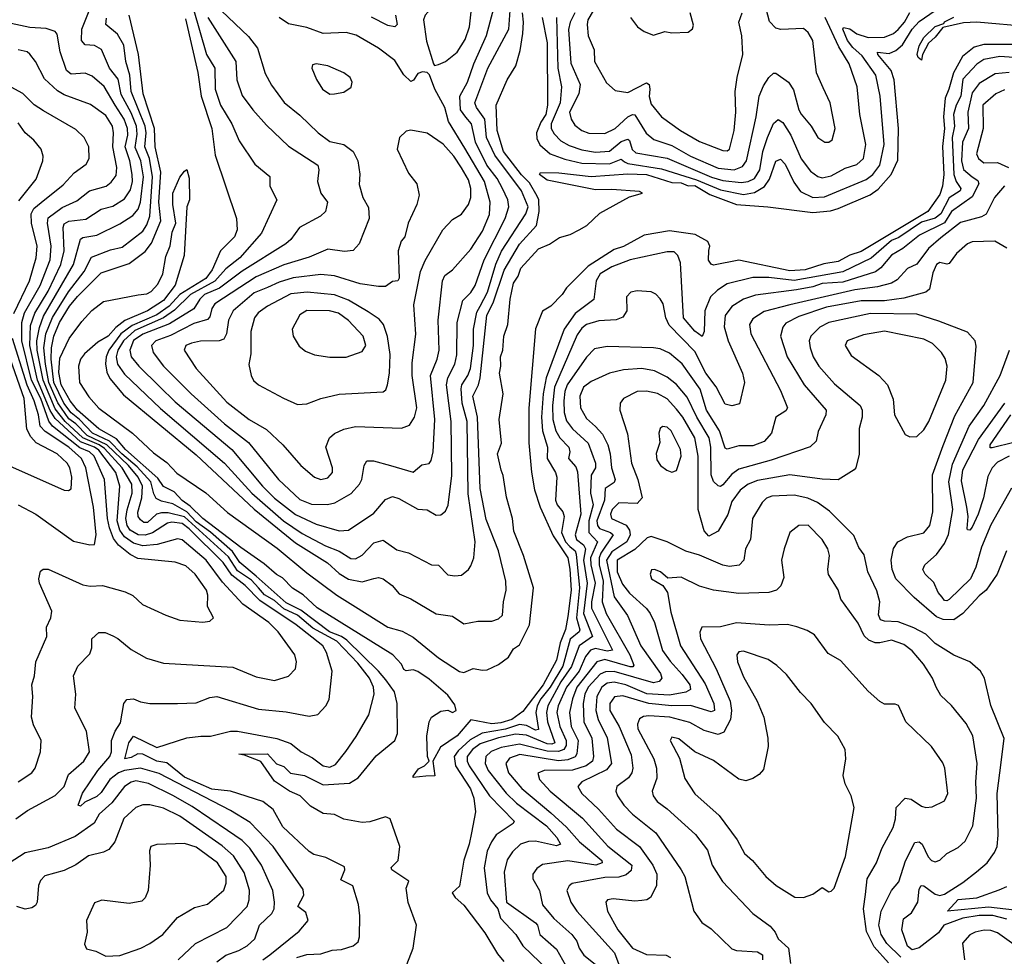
# Model space of a CAD drawing. Extents: x 1246230 to 1426786, y 660032 to 763141.
# Tile 88 of 256: x 1296032 to 1300294, y 694230 to 698286. Entities that reach past the tile are written whole.
import ezdxf

# ---------------------------------------------------------------- set-up
doc = ezdxf.new("R2010")
doc.units = 0

msp = doc.modelspace()

# ---------------------------------------------------------------- linework, layer by layer
at = {"layer": '0CON10XD'}
for points in [[(1297827.5, 698087.5), (1297845, 698091.2), (1297875, 698104.3), (1297925, 698144.4), (1297960.1, 698199.9), (1297979.5, 698255), (1297987.4, 698332.6), (1297977.8, 698385), (1297955, 698420.4), (1297915, 698443.5), (1297895, 698440.5), (1297877.5, 698425), (1297838, 698362), (1297786.9, 698305), (1297779.2, 698285), (1297792.6, 698192.6), (1297822.5, 698095), (1297827.5, 698087.5)], [(1297083.6, 694215), (1297113.9, 694236.1), (1297241.7, 694338.3), (1297280.8, 694385), (1297269.8, 694419.8), (1297236.5, 694445), (1297262.1, 694495), (1297258.9, 694518.9), (1297128.8, 694705), (1297029.6, 694809.6), (1296945, 694860.7), (1296635, 695022.1), (1296555, 695044.9), (1296485, 695034.7), (1296460, 695025), (1296422.2, 694995), (1296385, 694939.2), (1296365, 694921.4), (1296313.1, 694896.9), (1296295, 694880.6), (1296284.6, 694884.6), (1296303.8, 694936.2), (1296370.6, 695035), (1296422.6, 695095), (1296428.6, 695115), (1296429.2, 695165), (1296444.9, 695205.1), (1296468.5, 695241.5), (1296481.9, 695325), (1296495, 695341.9), (1296525, 695345.5), (1296555, 695332.5), (1296595.3, 695325.3), (1296715, 695324), (1296795, 695328.2), (1296855, 695350), (1296885, 695354.5), (1297065, 695300.2), (1297185, 695288.3), (1297285, 695270), (1297323, 695277), (1297357.5, 695315), (1297372, 695342), (1297384.6, 695465), (1297360.6, 695545), (1297343.5, 695575), (1297228, 695665), (1297070.6, 695770.6), (1297008.5, 695835), (1296950.4, 695880.4), (1296911.9, 695935), (1296765, 696081.2), (1296735, 696104.1), (1296690.8, 696109.2), (1296671.5, 696105), (1296606.9, 696063.1), (1296575, 696052.9), (1296544.8, 696055.2), (1296510.6, 696075), (1296497.1, 696095), (1296491.1, 696125), (1296496.5, 696163.5), (1296518.8, 696235), (1296516.7, 696275), (1296475.5, 696345), (1296398.5, 696428.5), (1296375.1, 696445), (1296305, 696475.3), (1296228.7, 696545), (1296185, 696600.7), (1296132.7, 696725), (1296107.1, 696855), (1296105.9, 696895), (1296117.1, 696952.9), (1296135, 697002.2), (1296264.8, 697225), (1296294.3, 697335.7), (1296305, 697342.7), (1296365, 697352), (1296465, 697401.7), (1296522, 697438), (1296545, 697464.6), (1296554.2, 697495.8), (1296567.7, 697605), (1296555.9, 697675), (1296531.6, 697731.6), (1296540.5, 697789.5), (1296537.6, 697825), (1296515, 697882.2), (1296471.7, 697961.7), (1296457.6, 698027.6), (1296420.5, 698075), (1296385.9, 698155.9), (1296355, 698173.7), (1296315, 698176.2), (1296299.7, 698195), (1296300.7, 698245), (1296340.5, 698345)], [(1296782.3, 698335), (1296839.8, 698135), (1296875.8, 698075), (1296878.3, 697985), (1296900.8, 697915), (1296950, 697835), (1296981.5, 697761.5), (1297049.3, 697659.3), (1297115, 697606.7), (1297114.5, 697565), (1297145.6, 697505), (1297078.9, 697361.1), (1296984.3, 697255), (1296923.6, 697206.4), (1296876.6, 697153.4), (1296770.9, 697095), (1296701.9, 697028.1), (1296654.8, 696995.2), (1296529.7, 696940.3), (1296480.6, 696895), (1296456.3, 696855), (1296448.8, 696825), (1296455, 696794.6), (1296485, 696751.2), (1296641.6, 696601.6), (1296918.3, 696365), (1297036.2, 696235), (1297174.4, 696115), (1297255, 696060.6), (1297355, 696007.1), (1297414.1, 695984.1), (1297465, 695951.8), (1297485, 695951.6), (1297515, 695966.8), (1297565, 696020.5), (1297605, 696032.2), (1297665, 695990.5), (1297715, 695976.5), (1297815, 695925.6), (1297845, 695923.6), (1297885, 695881.5), (1297915, 695877.1), (1297945, 695880.8), (1297975, 695904.2), (1297985, 695921.2), (1297997.3, 695955), (1298003.4, 696025), (1297972.8, 696232.8), (1297968.6, 696545), (1297947.6, 696625), (1297942.6, 696687.4), (1297945.2, 696705), (1297972.1, 696745), (1297983.1, 696775), (1297996.9, 696875), (1297996, 696945), (1298011.1, 697018.9), (1298025.1, 697044.9), (1298056.5, 697105), (1298092.4, 697227.6), (1298117.1, 697282.9), (1298222.9, 697445), (1298233.5, 697475), (1298204.3, 697545), (1298088.6, 697698.6), (1298052.6, 697775), (1298044.6, 697855), (1298009.3, 697905), (1298002.3, 697925), (1298058.8, 698075), (1298148.9, 698245), (1298155.1, 698324.9)], [(1296845.8, 698295), (1296967.2, 698105), (1296971.9, 698025), (1296995, 697956.9), (1297040.4, 697895), (1297099.5, 697829.5), (1297195, 697737.7), (1297323.1, 697655), (1297327.1, 697635), (1297321.1, 697585), (1297334.8, 697534.8), (1297364, 697495), (1297355.8, 697455), (1297334, 697435), (1297243.3, 697385), (1297205.6, 697334.4), (1297183.5, 697315), (1296995, 697197.2), (1296896.9, 697123.1), (1296832.1, 697095), (1296811, 697075), (1296786.3, 697033.7), (1296680.7, 696969.3), (1296565, 696924), (1296525, 696896.4), (1296508, 696855), (1296514.8, 696825), (1296547.1, 696785), (1296637.6, 696697.6), (1296705, 696630.5), (1296949.8, 696425), (1297083, 696265), (1297134.3, 696214.3), (1297225, 696142.3), (1297315, 696101.7), (1297415, 696072.9), (1297455, 696074.7), (1297565, 696148.5), (1297615, 696208.5), (1297645, 696220.4), (1297672.9, 696212.9), (1297755, 696165.4), (1297795, 696163.8), (1297835, 696139.5), (1297855, 696141.9), (1297875, 696157.5), (1297886.8, 696183.2), (1297902.5, 696312.5), (1297900.2, 696545), (1297879, 696705), (1297885.1, 696734.9), (1297915, 696793.3), (1297924.5, 696835), (1297925.2, 696975), (1297950.5, 697069.5), (1297985, 697104.6), (1298002.9, 697135), (1298042.6, 697245), (1298133.7, 697425), (1298148.7, 697475), (1298144.8, 697505), (1298121.8, 697555), (1298098.4, 697598.4), (1298054, 697655), (1298005.4, 697755), (1297987.3, 697835), (1297963.6, 697863.6), (1297940.6, 697895), (1297937, 697955), (1297970.4, 698015), (1297997.4, 698095), (1298053.2, 698216.8), (1298084.8, 698335)], [(1298434.3, 698315), (1298414.9, 698275.1), (1298407.4, 698242.6), (1298417.5, 698097.5), (1298458.7, 698005), (1298452.5, 697965), (1298411.2, 697885), (1298418.7, 697855), (1298435, 697829.1), (1298465, 697806), (1298495, 697794.2), (1298565, 697792.4), (1298608.9, 697815), (1298664.6, 697865.4), (1298685, 697875.2), (1298695, 697872.9), (1298744.3, 697794.3), (1298777.2, 697767.2), (1298855, 697740.2), (1298935, 697695.2), (1299055, 697642.9), (1299125, 697636.1), (1299160.8, 697649.2), (1299178.3, 697675), (1299219.8, 697865), (1299232.3, 697955), (1299250.9, 697999.1), (1299275, 698035.8), (1299295, 698053.3), (1299305, 698053.8), (1299360, 698015), (1299381.5, 697981.5), (1299404.7, 697895), (1299415, 697876.5), (1299458.5, 697825), (1299486.9, 697775), (1299517.5, 697755), (1299535, 697755.7), (1299549.2, 697765), (1299561.8, 697815), (1299540.7, 697925), (1299510.4, 697990.4), (1299481.5, 698055), (1299465.5, 698195), (1299445, 698230), (1299425, 698246.9), (1299326.9, 698243.1), (1299305, 698248.5), (1299277.1, 698277.1), (1299262.5, 698332.5)], [(1298532.6, 698355), (1298491.7, 698285), (1298488, 698265), (1298491.9, 698215), (1298518.5, 698155), (1298520.4, 698105), (1298571.7, 698011.7), (1298609.4, 697979.4), (1298665, 697970.4), (1298745, 698011.5), (1298756.8, 698005), (1298759.2, 697985), (1298756.9, 697953.1), (1298765, 697919.4), (1298809.5, 697865), (1298892.3, 697805), (1298975, 697758.6), (1299075, 697719.3), (1299095, 697717.3), (1299105, 697724.5), (1299124.8, 697805), (1299131.7, 697885), (1299128.8, 697975), (1299137.1, 698035), (1299162.5, 698135), (1299157.6, 698215), (1299145.5, 698274.5), (1299159.6, 698315)], [(1297231.5, 694225), (1297275, 694238.1), (1297335, 694240.2), (1297385, 694255.9), (1297425, 694258.8), (1297475, 694275.6), (1297497.7, 694292.3), (1297503.3, 694315), (1297504.2, 694405.8), (1297498.1, 694455), (1297474.6, 694534.6), (1297421.5, 694561.5), (1297439.5, 694605), (1297437.7, 694617.7), (1297357.7, 694657.7), (1297305, 694671.1), (1297285, 694683.8), (1297171.1, 694791.1), (1297128.4, 694865), (1297085, 694899.8), (1296944.8, 694944.8), (1296864.1, 694954.1), (1296745.8, 695005), (1296668.1, 695068.1), (1296625, 695074.7), (1296565, 695105.8), (1296542.7, 695107.3), (1296515, 695091.2), (1296487.5, 695085), (1296504.7, 695155), (1296525, 695183.7), (1296625, 695133.8), (1296755, 695175.8), (1296816.1, 695183.9), (1296857.3, 695182.7), (1296945, 695204.3), (1296974.5, 695205.5), (1297145, 695172.8), (1297205, 695152.1), (1297250.6, 695115), (1297299.2, 695089.2), (1297345, 695055.4), (1297375, 695048.9), (1297399, 695061), (1297443.1, 695116.9), (1297488.8, 695181.2), (1297543.8, 695276.2), (1297566.2, 695365), (1297563.6, 695395), (1297546.6, 695435), (1297495, 695498.8), (1297405.2, 695595), (1297301.2, 695651.2), (1297235, 695707.4), (1297174.7, 695734.7), (1297135, 695770.2), (1297091, 695795), (1297065, 695825.6), (1297035, 695858.1), (1296975, 695898.5), (1296935, 695959.1), (1296745, 696132.7), (1296675, 696150.7), (1296645, 696150.8), (1296623.5, 696145), (1296585, 696107.9), (1296569, 696109), (1296555, 696119.4), (1296545.2, 696135), (1296543.6, 696153.6), (1296560.1, 696215), (1296563.1, 696265), (1296545, 696304.6), (1296502.9, 696355), (1296408.6, 696445), (1296323.9, 696485), (1296275.4, 696535.4), (1296245, 696556.8), (1296196.7, 696626.7), (1296158.5, 696715), (1296143.6, 696793.6), (1296136.6, 696865), (1296145.6, 696925), (1296173.4, 696996.6), (1296243, 697107), (1296311, 697195), (1296342.1, 697257.9), (1296425, 697289.4), (1296475, 697300.2), (1296565, 697369.2), (1296582.8, 697397.2), (1296595.6, 697435), (1296606.1, 697605), (1296593, 697685), (1296573.2, 697735), (1296579, 697795), (1296575.6, 697824.4), (1296514.4, 697975), (1296508.5, 698045), (1296491.8, 698105), (1296482.2, 698175), (1296455, 698223.2), (1296404.8, 698264.8), (1296407.8, 698292.2)], [(1297708.2, 694195), (1297734.6, 694265), (1297749.5, 694365), (1297712.8, 694462.8), (1297704.4, 694525), (1297715.6, 694555), (1297642.7, 694605), (1297640, 694615), (1297670.4, 694645), (1297676.7, 694705), (1297635.5, 694825.5), (1297615, 694833.5), (1297547.6, 694812.4), (1297515, 694808.9), (1297435, 694823.3), (1297395, 694843.5), (1297345, 694848.5), (1297290, 694880), (1297245.6, 694925), (1297200, 694945), (1297135, 694988.6), (1297075, 695073.8), (1297005, 695101.4), (1296980, 695105), (1297105, 695106.8), (1297143.5, 695063.5), (1297175, 695051.7), (1297203.6, 695023.6), (1297265, 695013.6), (1297345, 694972), (1297459.6, 694980.4), (1297496.8, 695003.2), (1297575, 695097.5), (1297655.9, 695165), (1297666.8, 695195), (1297665.9, 695325), (1297654.5, 695375), (1297616.7, 695426.7), (1297585.1, 695465.1), (1297448.3, 695598.3), (1297425, 695615), (1297372.9, 695635), (1297248.6, 695728.6), (1297185, 695759.9), (1297055, 695875.3), (1296985.1, 695935), (1296953.1, 695983.1), (1296857.1, 696067.1), (1296795, 696111.8), (1296755, 696154.8), (1296695, 696189.7), (1296645, 696200.6), (1296622.8, 696212.8), (1296612, 696232), (1296599.2, 696285), (1296540.1, 696350.1), (1296473.5, 696405), (1296419.9, 696459.9), (1296346.7, 696495), (1296290.8, 696555), (1296255, 696583.2), (1296223.2, 696625), (1296180, 696715), (1296168.5, 696815), (1296169.8, 696865), (1296179.5, 696915), (1296204.2, 696975), (1296247.3, 697045), (1296282.5, 697087.5), (1296385, 697189.2), (1296505, 697230.4), (1296575, 697281.1), (1296601.9, 697318.1), (1296642.2, 697415), (1296634.4, 697495), (1296642.9, 697625), (1296618.6, 697735), (1296614.7, 697815), (1296566.1, 697963.9), (1296546.3, 698135), (1296505.3, 698305.3)], [(1298260.5, 696250.5), (1298285.3, 696175), (1298340.8, 696050.8), (1298404.1, 695955), (1298413.9, 695906.1), (1298418.8, 695815), (1298405, 695700.8), (1298394.3, 695645), (1298372, 695588), (1298355, 695512.8), (1298297.8, 695405), (1298209.5, 695290.5), (1298162, 695255), (1298115, 695240.6), (1298075, 695236.8), (1297985, 695254.4), (1297925.9, 695185), (1297853.1, 695135), (1297820, 695075), (1297829.1, 695010.9), (1297790, 695010), (1297735, 695004.2), (1297735, 695010), (1297757.9, 695042.1), (1297784.2, 695055), (1297804, 695075), (1297797.5, 695095), (1297793.6, 695183.6), (1297804.2, 695245), (1297814, 695265), (1297855, 695291.2), (1297885, 695295.8), (1297905, 695285.7), (1297921.1, 695295), (1297915, 695319.6), (1297885, 695360.5), (1297805, 695429.4), (1297755, 695463.5), (1297735, 695470.4), (1297705, 695466), (1297695, 695471.2), (1297684.4, 695495), (1297646.4, 695535), (1297319.2, 695739.2), (1297259.2, 695795), (1297213.4, 695823.4), (1297169, 695869), (1297142.8, 695882.8), (1297089.7, 695929.7), (1296989.7, 695999.7), (1296824.8, 696125), (1296769.7, 696179.7), (1296735, 696203.6), (1296701, 696241), (1296653.6, 696263.6), (1296630, 696300), (1296489.7, 696425), (1296450.3, 696470.3), (1296375, 696514), (1296281.9, 696595), (1296249.9, 696635), (1296211.2, 696705), (1296201.7, 696758.3), (1296205, 696820), (1296246.6, 696905), (1296301.1, 696978.9), (1296344.1, 697025.9), (1296394.8, 697065.2), (1296545, 697093.5), (1296581.9, 697098.1), (1296601.4, 697108.6), (1296629.3, 697140.7), (1296650.7, 697185), (1296665, 697260), (1296683, 697307), (1296691.9, 697365), (1296707.7, 697405), (1296694, 697485), (1296694.1, 697535), (1296725, 697603.3), (1296745, 697630), (1296755, 697637.5), (1296765, 697600), (1296766.2, 697505), (1296755.9, 697475), (1296743.8, 697265), (1296705, 697136.4), (1296655, 697069.8), (1296584.6, 697025), (1296487.4, 696982.6), (1296447.6, 696952.4), (1296415, 696914.8), (1296370.6, 696889.4), (1296311.8, 696838.2), (1296294.8, 696815.2), (1296285.8, 696785), (1296290.8, 696715), (1296331.8, 696651.8), (1296374.1, 696604.1), (1296520, 696495), (1296610.4, 696410.4), (1296668.3, 696368.3), (1296712.1, 696322.1), (1296837.1, 696237.1), (1296931.8, 696151.8), (1297147, 695997), (1297275, 695890), (1297405, 695793.8), (1297485, 695742.7), (1297625.9, 695655), (1297688, 695638), (1297735, 695612.2), (1297845, 695522.7), (1297935, 695462.9), (1297955, 695459.2), (1297995, 695476.8), (1298035, 695468.6), (1298055, 695470.9), (1298105, 695493.3), (1298147.5, 695525), (1298168.9, 695561.1), (1298195, 695578), (1298238.3, 695665), (1298255.5, 695825), (1298213.1, 695965), (1298170.4, 696070.4), (1298165.7, 696125), (1298138.5, 696218.5), (1298125, 696312), (1298115.3, 696335), (1298100.4, 696405), (1298117.8, 696452.2), (1298106.9, 696555), (1298125.2, 696664.8), (1298108.8, 696755), (1298115.2, 696785), (1298113.8, 696825), (1298123.3, 696855), (1298128.1, 696915), (1298144.8, 696965), (1298154.6, 697075.4), (1298168.8, 697145), (1298190.3, 697175), (1298200.5, 697209.5), (1298276.9, 697293.1), (1298325, 697314), (1298368.1, 697341.9), (1298414.5, 697355), (1298453.8, 697375), (1298486.6, 697395), (1298542.8, 697447.2), (1298671.4, 697518.6), (1298727.5, 697535), (1298715, 697541.2), (1298595, 697550.9), (1298525, 697549.5), (1298315, 697590.2), (1298282.5, 697615), (1298285.7, 697624.3), (1298365, 697622.4), (1298505, 697606.2), (1298665, 697618.1), (1298745, 697614.9), (1298855, 697581), (1298895, 697579), (1298925, 697566.1), (1298955, 697568), (1299019.1, 697529.1), (1299135, 697484.6), (1299270, 697475), (1299465, 697450.6), (1299541.6, 697458.4), (1299575, 697468.1), (1299712.8, 697527.2), (1299748.6, 697551.4), (1299803.6, 697615), (1299833.2, 697676.8), (1299835.7, 697815), (1299817.4, 698025), (1299804.2, 698065), (1299746.9, 698135), (1299744.8, 698145.2), (1299795, 698139.8), (1299825, 698151.8), (1299853.8, 698176.2), (1299895.7, 698245), (1299925, 698277.5), (1299995.2, 698325)], [(1296749.4, 698289.4), (1296802.7, 698057.3), (1296817.4, 697955), (1296863.1, 697815), (1296878.5, 697698.5), (1296970.9, 697425), (1296973.8, 697375), (1296962.1, 697345), (1296900.6, 697285), (1296865, 697202.1), (1296837.5, 697165), (1296724.3, 697095.7), (1296679.4, 697045), (1296625, 697008.1), (1296518, 696962), (1296469.4, 696925), (1296417.3, 696855), (1296406.2, 696825), (1296403.6, 696795), (1296409.4, 696759.4), (1296422.2, 696732.2), (1296481.4, 696661.4), (1296795, 696401.5), (1297046.3, 696166.3), (1297225, 696020.8), (1297363.9, 695933.9), (1297415, 695887.6), (1297455, 695862.5), (1297515, 695851.4), (1297565.5, 695865.5), (1297585, 695870), (1297605, 695863.8), (1297643.5, 695835), (1297675, 695800), (1297725, 695778.2), (1297835, 695713.3), (1297905, 695703.3), (1297955, 695670.3), (1298015, 695681.2), (1298075, 695680.8), (1298105, 695691.5), (1298122.5, 695707.5), (1298126.1, 695765), (1298138.2, 695815), (1298136.7, 695855), (1298104.8, 695985), (1298051.5, 696121.5), (1298024.6, 696255), (1298013.7, 696565), (1297993.5, 696655), (1298017.8, 696705), (1298025, 696734.3), (1298054.2, 697005.8), (1298081, 697059), (1298128.7, 697201.3), (1298195, 697313.9), (1298269, 697395), (1298281, 697455), (1298278.9, 697505), (1298271.6, 697521.6), (1298238.7, 697578.7), (1298203.4, 697613.4), (1298126, 697715), (1298098.9, 697805), (1298094.7, 697915.3), (1298142.3, 698025), (1298179.2, 698085), (1298198.2, 698151.8), (1298209.8, 698225)], [(1296905, 698324.2), (1297022.7, 698212.7), (1297061.6, 698161.6), (1297095, 698052), (1297122.1, 698002.1), (1297177.1, 697927.1), (1297245, 697872.5), (1297324.4, 697795), (1297375, 697758.5), (1297435, 697744.5), (1297474.7, 697714.7), (1297495.4, 697675), (1297503.8, 697616.2), (1297501.7, 697571.7), (1297517.5, 697515), (1297541.6, 697471.6), (1297544, 697425), (1297500.9, 697315), (1297475, 697286.5), (1297438, 697282), (1297365, 697291.3), (1297285, 697257.1), (1297174.7, 697224.7), (1297055, 697171.8), (1296876.3, 697055), (1296863.7, 697035), (1296855, 696999.1), (1296845, 696987.3), (1296785, 696970.3), (1296685, 696918.7), (1296620.9, 696895), (1296602.2, 696875), (1296609.1, 696845), (1296655, 696785.3), (1296774.1, 696665), (1296918.6, 696535), (1297022.1, 696455), (1297152.4, 696295), (1297245, 696208.6), (1297295, 696187.6), (1297363.8, 696186.2), (1297396.4, 696193.6), (1297466.2, 696233.8), (1297502.3, 696275), (1297512.8, 696295), (1297522.7, 696355), (1297535, 696375.5), (1297563.9, 696376.1), (1297636.7, 696355), (1297735, 696326.5), (1297772.5, 696357.5), (1297805, 696363.3), (1297813.1, 696376.9), (1297821, 696415), (1297829.5, 696555), (1297809.8, 696745), (1297838.9, 696815), (1297847.4, 696855), (1297843.9, 696985), (1297861.7, 697155), (1297872.8, 697177.2), (1297905, 697202.3), (1297985, 697291.2), (1298035, 697370), (1298065, 697442.5), (1298068.4, 697495), (1298043.5, 697585), (1297958.5, 697728.5), (1297887.4, 697845), (1297871.7, 697905), (1297829.5, 697985), (1297806.1, 698046.1), (1297795, 698057.5), (1297775, 698060), (1297755, 698052.5), (1297736.4, 698023.6), (1297725, 698018.5), (1297695, 698047.3), (1297655, 698108.8), (1297585, 698161.8), (1297488.6, 698218.6), (1297445, 698230), (1297345, 698225.9), (1297275, 698251.4), (1297195, 698267.1), (1297155.5, 698295.5)], [(1297658.7, 698305), (1297665.7, 698264.3), (1297655.3, 698254.7), (1297625, 698260.5), (1297555, 698297)], [(1298209.8, 698225), (1298213.3, 698275), (1298207.8, 698315)], [(1298292.9, 698295), (1298314.6, 698185), (1298317.2, 697915), (1298309.7, 697875), (1298288.2, 697841.8), (1298269.4, 697795), (1298270.9, 697770.9), (1298283.2, 697743.2), (1298327.9, 697705), (1298391.7, 697681.7), (1298464.7, 697664.7), (1298585, 697661.1), (1298635, 697682.3), (1298650.3, 697670.3), (1298665, 697663), (1298809.4, 697639.4), (1298962.2, 697592.2), (1299065, 697549.5), (1299165, 697529.3), (1299212.2, 697537.8), (1299256.4, 697563.6), (1299276.9, 697595), (1299305, 697673.6), (1299325, 697681.1), (1299345, 697660.4), (1299382.6, 697582.6), (1299412.2, 697542.2), (1299465, 697515.5), (1299515, 697517.8), (1299695.8, 697594.2), (1299725, 697615.2), (1299754.5, 697655), (1299774.1, 697745), (1299756.3, 697955), (1299737.4, 698045), (1299678.9, 698128.9), (1299638.4, 698165), (1299615.5, 698195), (1299594.7, 698245), (1299598, 698252), (1299625, 698246.2), (1299655, 698224.7), (1299705, 698208.4), (1299775, 698209.2), (1299815, 698225.6), (1299835, 698242.4), (1299862.1, 698275), (1299885, 698316)], [(1298355.2, 698295.2), (1298360.8, 698075), (1298377.3, 697995), (1298370.8, 697925), (1298331.8, 697835), (1298332.9, 697815), (1298345, 697792), (1298375, 697761.2), (1298410.1, 697740.1), (1298465, 697721.7), (1298525, 697712.1), (1298585, 697716.8), (1298635, 697758.4), (1298665, 697768.4), (1298672.2, 697762.2), (1298683.4, 697723.4), (1298699, 697709), (1298834.8, 697685.2), (1299026.7, 697603.3), (1299075, 697589.8), (1299155, 697580.9), (1299185, 697584.2), (1299212.3, 697597.7), (1299235.1, 697634.9), (1299249.4, 697715), (1299268.6, 697775), (1299295, 697835.4), (1299315, 697852.7), (1299335, 697840), (1299370.4, 697785), (1299415, 697682.5), (1299455, 697629.6), (1299486.8, 697606.8), (1299505, 697600.7), (1299545, 697610), (1299605, 697642.1), (1299655, 697658.8), (1299684, 697685), (1299694.8, 697745), (1299668.6, 697875), (1299657.6, 697995), (1299622.9, 698095), (1299578.4, 698168.4), (1299518.2, 698295)], [(1298675.8, 698295), (1298705.8, 698255), (1298734.5, 698234.5), (1298775, 698218.6), (1298825, 698234.2), (1298855, 698228.6), (1298925, 698231.2), (1298944.1, 698245.9), (1298948.6, 698261.4), (1298933.6, 698315)], [(1300405, 698254.6), (1300175, 698274.4), (1300118, 698272), (1300028, 698252), (1299995, 698210), (1299965.5, 698184.5), (1299940, 698135), (1299935, 698110), (1299921.7, 698121.7), (1299917.5, 698135), (1299925, 698172.5), (1299945, 698208.8), (1299995, 698255.6), (1300031.7, 698268.3), (1300035, 698275.7), (1300075, 698296.5)], [(1296185, 696558.5), (1296163.5, 696593.5), (1296108.3, 696725), (1296075.1, 696875), (1296079.2, 696960.8), (1296097.9, 697015), (1296155, 697109.8), (1296210.3, 697225), (1296224, 697285), (1296219.3, 697385), (1296225, 697401.3), (1296245, 697413.3), (1296318.6, 697421.4), (1296385, 697464.8), (1296435, 697477.6), (1296485, 697509.7), (1296510.8, 697549.2), (1296519.5, 697585), (1296518.6, 697615), (1296507.9, 697675), (1296489, 697735), (1296499.3, 697785), (1296498.8, 697815), (1296483.9, 697855), (1296445, 697916), (1296396.8, 697996.8), (1296345, 698040.9), (1296315, 698053.4), (1296255, 698050), (1296234.8, 698064.8), (1296206.7, 698146.7), (1296193.3, 698223.3), (1296184.7, 698234.7), (1296146.8, 698246.8), (1296075, 698251.2), (1295995, 698268.6)], [(1300335, 698178.4), (1300205, 698178.3), (1300163.9, 698166.1), (1300113.3, 698126.7), (1300074.6, 698055.4), (1300053.3, 697985), (1300038.7, 697945), (1300030.1, 697865), (1300035.6, 697815), (1300025.8, 697735.8), (1300032.3, 697615), (1300026.6, 697565), (1300015, 697528.9), (1299962.3, 697455), (1299675, 697281.5), (1299625, 697266.5), (1299575, 697238.4), (1299512.2, 697227.8), (1299432.6, 697202.6), (1299365, 697198.4), (1299145, 697243.8), (1299035, 697222.9), (1299025, 697226.9), (1299014.1, 697244.1), (1299015, 697286.7), (1299018.9, 697305), (1299010.6, 697325), (1298955.2, 697355.2), (1298845, 697371.2), (1298735, 697352.1), (1298645, 697303), (1298605, 697290.5), (1298492.4, 697217.6), (1298399.2, 697125), (1298380, 697095), (1298331.2, 697045), (1298295, 697023.3), (1298265, 696947.5), (1298236.3, 696603.7), (1298236, 696454), (1298247, 696327), (1298260.5, 696250.5)], [(1296025, 694985.4), (1296085, 695024.4), (1296098.1, 695045), (1296122.2, 695115), (1296125.4, 695165), (1296092.2, 695232.2), (1296083.1, 695265), (1296088.2, 695355), (1296084.6, 695405), (1296095.5, 695445), (1296101.1, 695505), (1296148.9, 695615), (1296148.1, 695655), (1296166.7, 695695), (1296170.5, 695725), (1296118, 695845), (1296114, 695865), (1296121.7, 695898.3), (1296133.9, 695906.1), (1296155, 695905.8), (1296305, 695838.9), (1296337.4, 695832.6), (1296390, 695835), (1296488.7, 695808.7), (1296521.9, 695791.9), (1296563.8, 695753.8), (1296665, 695707.1), (1296725.6, 695685.6), (1296825, 695676.7), (1296855, 695680.8), (1296871.2, 695695), (1296844.4, 695745), (1296846.2, 695793.8), (1296840, 695815), (1296790.8, 695885), (1296750.9, 695920.9), (1296705, 695936.1), (1296543.2, 695953.2), (1296509.4, 695969.4), (1296459.7, 696009.7), (1296438.4, 696038.4), (1296420, 696085), (1296411.5, 696125), (1296398.6, 696295), (1296354.6, 696395), (1296334.6, 696414.6), (1296291.7, 696431.7), (1296173.8, 696525), (1296157.7, 696547.7), (1296122.6, 696645), (1296082.7, 696725), (1296040.4, 696895), (1296041.4, 696975), (1296053.3, 697016.7), (1296120.1, 697135), (1296164, 697245), (1296168.3, 697305), (1296151.5, 697405), (1296155, 697426.9), (1296215, 697473), (1296278.8, 697501.2), (1296333.3, 697545), (1296406, 697564), (1296428.2, 697581.8), (1296449.5, 697610.5), (1296452, 697645), (1296434.8, 697735), (1296438.5, 697795), (1296433, 697825), (1296405, 697870.6), (1296337.7, 697917.7), (1296225, 697959.8), (1296195, 697978.1), (1296139, 698029), (1296099.6, 698105), (1296076.4, 698136.4), (1296064.3, 698145.7), (1296025, 698155.4)], [(1300395, 698117.8), (1300275, 698125.5), (1300205, 698112.6), (1300175, 698093.3), (1300115, 698027.7), (1300105.9, 697955), (1300085.1, 697914.9), (1300074.2, 697875), (1300078.5, 697825), (1300067.9, 697775), (1300075.1, 697615.1), (1300085, 697585.3), (1300106, 697555), (1300102.4, 697545), (1300055, 697514.8), (1300019.1, 697445), (1299994.1, 697425.9), (1299935, 697408.7), (1299838, 697342), (1299805, 697329.8), (1299717.4, 697252.6), (1299595, 697194), (1299385, 697156.6), (1299275, 697169.5), (1299205, 697169.1), (1299095, 697141.6), (1299051.8, 697115), (1299021.6, 697085), (1298997, 697025), (1298994.6, 696935.4), (1298985.6, 696914.4), (1298955, 696936.6), (1298904.8, 696995), (1298892.5, 697232.5), (1298881.1, 697265), (1298865, 697280), (1298835, 697280.9), (1298675, 697246.1), (1298595, 697215.9), (1298544.3, 697185), (1298527.3, 697155), (1298516.6, 697073.4), (1298437, 697013), (1298388.9, 696945), (1298311.3, 696735), (1298297.6, 696665), (1298291.2, 696565), (1298295.1, 696505.1), (1298316.5, 696435), (1298314.5, 696385), (1298351.6, 696325), (1298357.7, 696305), (1298350.5, 696205), (1298358.4, 696185), (1298383.3, 696155), (1298389, 696135), (1298377.7, 696065), (1298394.9, 696025), (1298413.9, 696003.9), (1298435.9, 695985.9), (1298440.7, 695970.7), (1298454.6, 695825), (1298442.8, 695695), (1298456, 695644), (1298454.2, 695635), (1298415, 695602.7), (1298383.1, 695486.9), (1298328.8, 695395), (1298287.5, 695345), (1298271.7, 695315), (1298265.9, 695285), (1298277.7, 695212.3), (1298265, 695209.8), (1298225, 695229.9), (1298195, 695233.3), (1298135, 695213.8), (1298034.3, 695195.7), (1297982.2, 695167.8), (1297930, 695120), (1297912.9, 695095), (1297917.8, 695055), (1297983.5, 694955), (1297997.6, 694915), (1298004.6, 694855), (1297987.9, 694765), (1297978.1, 694715), (1297953.9, 694646.1), (1297936.1, 694533.9), (1297904.4, 694505), (1297916.7, 694485), (1297955, 694451.3), (1298045, 694332.1), (1298100.2, 694240.2), (1298127.8, 694207.8)], [(1297375, 697962.9), (1297395, 697964.2), (1297435, 697971.5), (1297466.4, 697993.6), (1297471.4, 698015), (1297462.9, 698035), (1297435.3, 698055.3), (1297365, 698085.4), (1297315.7, 698094.3), (1297299.5, 698090.5), (1297297.1, 698075), (1297316, 698026), (1297343.1, 697985), (1297375, 697962.9)], [(1300315, 698056.2), (1300255, 698050.6), (1300185, 698009.8), (1300155, 697968.8), (1300135.7, 697885), (1300139.5, 697815), (1300113, 697755), (1300109.2, 697675), (1300117.5, 697637.5), (1300155.4, 697605), (1300178.8, 697588.8), (1300183.9, 697575), (1300155, 697517.8), (1300065.5, 697455), (1300034.6, 697405.4), (1299927.1, 697352.9), (1299855.1, 697294.9), (1299805, 697265.6), (1299759.4, 697210.6), (1299735.8, 697194.2), (1299595, 697148.7), (1299505, 697143.7), (1299465, 697129.3), (1299395, 697116.2), (1299216.8, 697093.2), (1299165, 697074.7), (1299115, 697043.6), (1299085.2, 697005), (1299081.9, 696955), (1299098.8, 696895), (1299160.3, 696755), (1299169.2, 696715), (1299148.1, 696621.9), (1299115, 696612.9), (1299085, 696620.9), (1299046.4, 696696.4), (1299002.1, 696755), (1298955, 696849.2), (1298843.3, 696963.3), (1298829, 696995), (1298817.1, 697055), (1298805, 697077.5), (1298785, 697097.3), (1298765, 697107.1), (1298705, 697110.9), (1298676.7, 697105), (1298658.9, 697085), (1298660, 697025), (1298642, 696998), (1298613.7, 696986.3), (1298538.1, 696981.9), (1298485.6, 696965), (1298465, 696949.7), (1298445, 696920.9), (1298346.7, 696695), (1298337.8, 696615), (1298339.5, 696555), (1298352.5, 696505), (1298370.6, 696475), (1298408.8, 696435), (1298413.2, 696415), (1298408.2, 696385), (1298439.4, 696349.4), (1298447.1, 696327.1), (1298460.3, 696145), (1298436.5, 696055), (1298442.2, 696035), (1298471.7, 696011.7), (1298480.5, 695995), (1298471.8, 695945), (1298487.9, 695845), (1298472.8, 695715), (1298511.5, 695615), (1298453, 695575), (1298420.5, 695485), (1298375, 695419.1), (1298317.8, 695315), (1298312.5, 695285), (1298316.8, 695245), (1298348.9, 695155), (1298335, 695149), (1298315, 695150.2), (1298225, 695187.1), (1298178.5, 695191.5), (1298105, 695175.6), (1298025, 695149.4), (1297992.3, 695125), (1297969.4, 695095), (1297968.7, 695075), (1297977.7, 695055), (1298065.3, 694925.3), (1298172.5, 694815), (1298168, 694805), (1298095, 694755.3), (1298073.6, 694726.4), (1298054.9, 694685.1), (1298042.6, 694612.6), (1298055.9, 694505), (1298069.4, 694475), (1298100.9, 694435), (1298112.5, 694395), (1298179.4, 694325), (1298209.2, 694275), (1298395, 694098.2)], [(1296006.8, 697013.2), (1296074.8, 697155), (1296103.7, 697255), (1296107, 697305), (1296083.2, 697405), (1296082, 697445), (1296092.4, 697467.6), (1296124.2, 697494.2), (1296219.3, 697570.7), (1296268.1, 697621.9), (1296320.1, 697659.9), (1296332.9, 697685), (1296330.8, 697735), (1296310.4, 697775), (1296275, 697809.6), (1296135, 697890.5), (1296095, 697917.5), (1296045, 697966.1), (1295995, 697993.4)], [(1300295, 697981.1), (1300257.9, 697965), (1300200.8, 697915), (1300203.2, 697815), (1300173.3, 697705), (1300182.5, 697685), (1300205, 697665.4), (1300265, 697667.6), (1300312.5, 697645)], [(1296028.3, 697501.7), (1296103.1, 697595), (1296131.5, 697675), (1296133.1, 697695), (1296124.3, 697725), (1296093.2, 697763.2), (1296055.3, 697795.3), (1296025, 697839.5)], [(1297335, 696294.5), (1297365, 696302.5), (1297385.5, 696325), (1297386.2, 696345), (1297357.5, 696435), (1297373.5, 696475), (1297395, 696493.3), (1297435, 696512.7), (1297485, 696523.8), (1297685, 696516.2), (1297719.6, 696530.4), (1297740.6, 696565), (1297751, 696605), (1297730.6, 696745), (1297730.7, 696799.3), (1297746.4, 696923.6), (1297738.6, 697051.4), (1297766.2, 697195), (1297787.1, 697242.9), (1297863.8, 697376.2), (1297905, 697420), (1297945, 697443.3), (1297974.6, 697485), (1297984.7, 697515), (1297984.8, 697554.8), (1297975, 697592.7), (1297945, 697644.7), (1297910.5, 697695), (1297865, 697746), (1297795, 697793.6), (1297725, 697807.1), (1297705, 697802.5), (1297676, 697775), (1297666.5, 697725), (1297715, 697621.4), (1297751.1, 697575), (1297760.6, 697525), (1297750.6, 697485), (1297713.3, 697405), (1297698.6, 697345), (1297683.8, 697326.2), (1297669.7, 697285), (1297674.2, 697165.8), (1297668.8, 697155), (1297645, 697152.5), (1297615, 697130.6), (1297585, 697129.6), (1297505, 697141.7), (1297395, 697177), (1297335, 697182.6), (1297215, 697167.5), (1297155, 697149.3), (1297105, 697126.2), (1297046.5, 697103.5), (1296955.8, 697025), (1296936, 696984), (1296927.4, 696925), (1296915, 696902.9), (1296895, 696894.6), (1296815, 696894.2), (1296776, 696885), (1296751.1, 696875), (1296743.6, 696855), (1296795, 696774.6), (1296928.7, 696628.7), (1297025, 696554.2), (1297100.6, 696510.6), (1297170.4, 696445), (1297248.6, 696355), (1297307.5, 696305), (1297335, 696294.5)], [(1300295, 697565.5), (1300252.1, 697515), (1300216, 697444), (1300195, 697432.1), (1300105, 697407.1), (1300019.1, 697340.9), (1299965.8, 697295), (1299915, 697227.5), (1299875, 697207.7), (1299830.3, 697159.7), (1299805, 697144), (1299745, 697128.2), (1299646.4, 697116.4), (1299365, 697051.5), (1299255, 697022.4), (1299205, 696990.4), (1299190.9, 696965), (1299196.8, 696925), (1299325, 696680.6), (1299355.4, 696605), (1299348.2, 696591.8), (1299305, 696564.2), (1299286, 696495), (1299255, 696459.6), (1299205, 696439.7), (1299145, 696440.4), (1299124, 696435), (1299095, 696425.5), (1299085, 696430.6), (1299061, 696505), (1299004.6, 696595), (1298978, 696685), (1298899.4, 696795), (1298845, 696841.2), (1298805, 696860), (1298775, 696865.3), (1298575, 696870.3), (1298520.2, 696859.8), (1298485, 696824.6), (1298402.1, 696705), (1298391.5, 696675), (1298387.6, 696635), (1298389.3, 696585), (1298399.3, 696549.3), (1298424.1, 696514.1), (1298492.1, 696452.1), (1298524.5, 696365), (1298524.8, 696345.2), (1298506.3, 696313.7), (1298502.6, 696235), (1298514.3, 696184.3), (1298495.7, 696115), (1298495.8, 696065.8), (1298533.4, 696025), (1298503.4, 695955), (1298504.6, 695925), (1298522.8, 695845), (1298506.9, 695765), (1298506.8, 695736.8), (1298598.6, 695555), (1298575, 695551.1), (1298525, 695563.1), (1298502.9, 695555), (1298481.2, 695528.8), (1298453.1, 695465), (1298398.9, 695395), (1298363.3, 695315), (1298357.6, 695285), (1298369.4, 695225), (1298397, 695165), (1298397.1, 695142.9), (1298387.8, 695125), (1298363.7, 695116.3), (1298315, 695118.3), (1298195, 695148.5), (1298115.8, 695134.2), (1298072.5, 695117.5), (1298049.8, 695095), (1298047.4, 695065), (1298060.2, 695035), (1298137.1, 694937.1), (1298183, 694893), (1298312.7, 694795), (1298357.5, 694745), (1298372.5, 694715), (1298355, 694708.8), (1298265, 694728.1), (1298235, 694727.1), (1298200, 694715), (1298165, 694683.1), (1298141.6, 694648.4), (1298128.5, 694595), (1298139.3, 694465), (1298264.1, 694375), (1298273.2, 694365), (1298284, 694325), (1298355, 694260.5), (1298395, 694191.1)], [(1300305, 697296.9), (1300253.7, 697326.3), (1300155, 697323.8), (1300135, 697314.5), (1300086.8, 697273.2), (1300055, 697229.4), (1300045, 697226.5), (1300015, 697234.8), (1300000.2, 697225), (1299985, 697188.9), (1299970.8, 697119.2), (1299953.7, 697106.3), (1299859.7, 697080.3), (1299775, 697067.7), (1299675, 697068), (1299525, 697040.8), (1299405, 697000.2), (1299348.9, 696971.1), (1299335.3, 696954.7), (1299325.4, 696915), (1299353.6, 696825), (1299428.2, 696705), (1299523.5, 696595), (1299521.8, 696575), (1299487.6, 696502.4), (1299479.6, 696460.4), (1299454, 696436), (1299285, 696378.7), (1299145, 696339.1), (1299115, 696317.4), (1299075, 696270.9), (1299065, 696264.8), (1299055, 696267.5), (1299035, 696285.9), (1299024.6, 696315), (1299023.1, 696435), (1299016.5, 696475), (1298962.8, 696565), (1298921, 696651), (1298875, 696706.2), (1298835, 696737.1), (1298779.4, 696765), (1298725, 696775.7), (1298645, 696769.2), (1298584.8, 696755.2), (1298505, 696719.3), (1298473.1, 696695), (1298456.2, 696655), (1298459.3, 696605), (1298485, 696559.3), (1298524.6, 696524.6), (1298555, 696491.1), (1298577.6, 696445), (1298588.3, 696405), (1298594.1, 696345), (1298608.9, 696295), (1298605, 696281.5), (1298566.8, 696255), (1298563.2, 696205), (1298530.6, 696115), (1298533.2, 696095), (1298542.4, 696082.4), (1298589.6, 696065), (1298600.5, 696055), (1298547.4, 695975), (1298540.3, 695955), (1298540, 695925), (1298557.2, 695855), (1298553.9, 695765), (1298571.1, 695715), (1298672.9, 695535), (1298689.6, 695490.4), (1298686.4, 695483.6), (1298675, 695482.9), (1298565, 695514.9), (1298529.5, 695505), (1298443.6, 695395), (1298424.5, 695344.5), (1298411.5, 695285), (1298419.7, 695225), (1298449.6, 695165), (1298443.7, 695106.3), (1298436.1, 695093.9), (1298405, 695080.4), (1298363.6, 695076.4), (1298196.7, 695103.3), (1298152.1, 695087.9), (1298136.8, 695065), (1298148.4, 695025), (1298205, 694956.1), (1298331.7, 694851.7), (1298399.3, 694789.3), (1298455.7, 694725), (1298552.2, 694645), (1298553.8, 694635), (1298525.3, 694624.7), (1298405, 694642.8), (1298295, 694627.5), (1298270.1, 694609.9), (1298253.7, 694586.3), (1298252.6, 694565), (1298281.4, 694515), (1298295, 694453.3), (1298344, 694394), (1298421.2, 694325), (1298443.8, 694295), (1298454.1, 694265), (1298473.9, 694235), (1298537.7, 694185)], [(1297235, 696620), (1297275, 696622.5), (1297334.7, 696645.3), (1297415, 696663.9), (1297605, 696673.6), (1297616.7, 696683.3), (1297624.4, 696705), (1297633.1, 696755), (1297634.8, 696835.2), (1297624.4, 696914.4), (1297606.2, 696966.2), (1297588.3, 696988.3), (1297540.8, 697020.8), (1297455, 697071.6), (1297395, 697094.8), (1297275.8, 697105.8), (1297205, 697098.4), (1297103.8, 697045), (1297064.3, 697015.7), (1297048.1, 696995), (1297032.2, 696935), (1297031.8, 696838.2), (1297023.2, 696793.2), (1297034.3, 696745), (1297043.8, 696723.8), (1297066, 696705), (1297173.3, 696646.7), (1297235, 696620)], [(1297445, 696823.8), (1297515, 696849.2), (1297530.5, 696875), (1297518.4, 696915), (1297455, 696983.1), (1297411.2, 697015), (1297373.3, 697025), (1297275, 697026.5), (1297245, 697007.8), (1297211.4, 696945), (1297215.7, 696915), (1297242, 696872), (1297269.7, 696849.7), (1297307.5, 696835), (1297373.8, 696823.8), (1297445, 696823.8)], [(1300303.5, 695985), (1300263.8, 695885), (1300214.8, 695815.2), (1300185, 695791.2), (1300115, 695714.2), (1300075, 695687), (1300028.7, 695688.7), (1300000.4, 695700.4), (1299904, 695784), (1299823.8, 695863.8), (1299809.1, 695905), (1299804.8, 695945.2), (1299813.8, 695996.2), (1299833.1, 696025), (1299874.3, 696045.7), (1299945.9, 696064.1), (1299971.3, 696095), (1299984.7, 696155), (1299983.3, 696315), (1300028.9, 696441.1), (1300080.4, 696569.6), (1300159.8, 696715), (1300172.4, 696872.4), (1300168.1, 696895), (1300135, 696932.2), (1300010, 696980), (1299915, 697010), (1299715, 697013.1), (1299535, 696973.8), (1299496, 696954), (1299457.1, 696915), (1299450, 696895), (1299453.6, 696865), (1299467.2, 696825), (1299491.4, 696785), (1299559, 696709), (1299670, 696615), (1299678.8, 696595), (1299678.6, 696565), (1299665.3, 696515), (1299665.4, 696404.6), (1299652, 696345), (1299643.5, 696336.5), (1299575, 696293.8), (1299505, 696295.9), (1299365, 696314.8), (1299225, 696289.8), (1299185.5, 696275), (1299151, 696249), (1299115, 696200), (1299097.1, 696142.9), (1299055, 696071.2), (1299015, 696048.8), (1298995, 696072), (1298969.2, 696165), (1298969.3, 696395), (1298954.2, 696475), (1298902.4, 696565), (1298875, 696599.7), (1298834, 696644), (1298793.1, 696666.9), (1298745, 696677.7), (1298705, 696675.3), (1298645.8, 696645), (1298630.9, 696625), (1298629.2, 696595), (1298662.7, 696492.7), (1298680.6, 696365), (1298708, 696295), (1298726.9, 696215), (1298705, 696190.5), (1298625, 696193.3), (1298596, 696165), (1298589, 696145), (1298593.7, 696125), (1298656.6, 696096.6), (1298671.4, 696075), (1298675.1, 696055), (1298659.8, 696025), (1298595, 695981.3), (1298572.6, 695945), (1298605, 695786), (1298663.1, 695705), (1298720.7, 695575), (1298805.2, 695455), (1298811.3, 695435), (1298800.6, 695419.4), (1298775, 695414.8), (1298605, 695462.7), (1298567.8, 695462.2), (1298545, 695451.6), (1298492.8, 695395), (1298478.2, 695365), (1298470.9, 695325), (1298473.9, 695245), (1298508.9, 695175), (1298516, 695095), (1298511.1, 695075), (1298483.3, 695055), (1298425, 695036.6), (1298302.5, 695035), (1298275, 695023.3), (1298281.8, 694995), (1298327.5, 694945), (1298467.9, 694827.9), (1298577.5, 694707.5), (1298682, 694625), (1298678.6, 694601.4), (1298656.6, 694583.4), (1298625, 694572.8), (1298565, 694571.7), (1298423.3, 694545), (1298410, 694535), (1298400, 694515), (1298418, 694465), (1298443.4, 694425), (1298606, 694245), (1298625.3, 694195)], [(1299885, 696478.8), (1299915, 696480.8), (1299945, 696509.4), (1299968, 696545), (1300041.1, 696725), (1300047.1, 696785), (1300038.3, 696818.3), (1300022.5, 696845), (1299983.2, 696883.2), (1299945, 696902.3), (1299775, 696937.3), (1299685, 696920.9), (1299614.4, 696895), (1299604.5, 696875), (1299630.9, 696830.9), (1299751.1, 696745), (1299787.9, 696705), (1299812.3, 696642.3), (1299818.9, 696575), (1299865, 696490), (1299885, 696478.8)], [(1296335, 696011.1), (1296355, 696013.8), (1296362.5, 696055), (1296351.2, 696175), (1296318.8, 696345), (1296299.2, 696385), (1296245.1, 696435), (1296142.2, 696502.2), (1296121, 696525), (1296113.5, 696575), (1296095.1, 696635), (1296063.5, 696703.5), (1296000.9, 696905)], [(1296243.5, 696246.5), (1296255, 696254.2), (1296258.1, 696305), (1296248.4, 696345), (1296236.8, 696365), (1296193.5, 696405), (1296103.1, 696453.1), (1296079.4, 696479.4), (1296062.2, 696512.2), (1296050.7, 696645), (1295971.8, 696871.8)], [(1300325, 696256.5), (1300235, 696097.8), (1300195, 696001.5), (1300171, 695915), (1300147.4, 695865), (1300055, 695774.6), (1300045, 695768.8), (1300035, 695771.2), (1300024.6, 695784.6), (1300007.3, 695805), (1299988.6, 695848.6), (1299951.1, 695885), (1299941.8, 695905), (1299950.4, 695925), (1300000.5, 695969.5), (1300035, 696017.7), (1300053, 696057), (1300070.6, 696165), (1300054.5, 696285), (1300069.2, 696360.8), (1300142, 696525), (1300205.2, 696615), (1300276.8, 696745), (1300316.2, 696855)], [(1300315, 696395.8), (1300265, 696369.1), (1300241.7, 696345), (1300222, 696308), (1300203.3, 696215), (1300181.1, 696145), (1300155, 696088.1), (1300145, 696075.6), (1300135, 696076), (1300132.9, 696082.9), (1300137.1, 696135), (1300132.5, 696175), (1300108.7, 696288.7), (1300115, 696336.6), (1300182.1, 696467.9), (1300296.2, 696625)], [(1296015, 694825.5), (1296065, 694862), (1296185, 694926.5), (1296224.8, 694965.2), (1296242.7, 695017.3), (1296310, 695075), (1296334.5, 695115.5), (1296320.7, 695205), (1296271.1, 695305), (1296274.5, 695365), (1296264.6, 695445), (1296283.2, 695486.8), (1296335, 695540), (1296344.4, 695565), (1296344.4, 695605), (1296375, 695632.5), (1296401.7, 695631.7), (1296435, 695618.1), (1296456.8, 695606.8), (1296515, 695558.1), (1296580.7, 695520.7), (1296655, 695498.8), (1296955, 695482.5), (1297055, 695440.5), (1297134.7, 695424.7), (1297195, 695442.9), (1297225.8, 695474.2), (1297230.7, 695505), (1297222.5, 695535), (1297150.4, 695635), (1297110.6, 695675), (1296997.9, 695755), (1296910.1, 695850.1), (1296838.7, 695945), (1296735, 696033.8), (1296715, 696037.1), (1296626.7, 696013.3), (1296565, 696006.9), (1296525, 696019.2), (1296485, 696045.7), (1296465.3, 696075), (1296453.2, 696115), (1296465.5, 696265), (1296447.7, 696325), (1296375, 696421.1), (1296355, 696435.2), (1296295, 696458.3), (1296185, 696558.5)], [(1300334.9, 696455.1), (1300242, 696432), (1300232.4, 696432.4), (1300232.4, 696445), (1300322.1, 696575)], [(1298855, 696326.9), (1298875, 696332.9), (1298894.7, 696395), (1298892.9, 696425), (1298851.8, 696505), (1298835, 696520.9), (1298815, 696524.3), (1298804.6, 696515.4), (1298799.1, 696495), (1298802.4, 696455), (1298787.4, 696407.4), (1298790.3, 696380.3), (1298805.6, 696355), (1298832.5, 696335), (1298855, 696326.9)], [(1295977.8, 696357.8), (1296144.2, 696284.2), (1296225, 696247.9), (1296243.5, 696246.5)], [(1300305, 694390.2), (1300245, 694407.2), (1300185, 694406.1), (1300114.6, 694395.4), (1300032, 694365), (1300008.8, 694331.2), (1299925, 694266.6), (1299895, 694258.1), (1299875, 694273.5), (1299851.1, 694345), (1299857.3, 694392.7), (1299891.8, 694418.2), (1299920, 694465), (1299925, 694521.2), (1299934.1, 694535.9), (1299945, 694534.6), (1299995, 694498.5), (1300015, 694494), (1300035, 694499.6), (1300115, 694550), (1300174, 694596), (1300219.6, 694635), (1300251.2, 694678.8), (1300263.3, 694705), (1300267.5, 694755), (1300262.9, 694935), (1300275.2, 695025), (1300292.7, 695172.7), (1300235, 695316.2), (1300207.8, 695435), (1300190.8, 695465), (1300144.5, 695504.5), (1300075, 695533.6), (1299995.4, 695585), (1299953.8, 695625), (1299902.9, 695652.9), (1299835, 695677.7), (1299775, 695681.1), (1299757.5, 695687.5), (1299749.3, 695709.3), (1299755.2, 695765.2), (1299742.9, 695812.9), (1299702.8, 695895), (1299687.9, 695967.9), (1299665, 696000), (1299642.5, 696052.5), (1299537.6, 696157.6), (1299485, 696194.7), (1299443.3, 696213.3), (1299385, 696226.5), (1299287.6, 696222.4), (1299265, 696213.3), (1299245.4, 696195), (1299204.6, 696125), (1299195.4, 696035), (1299173.8, 695995), (1299167.1, 695945), (1299146.5, 695923.5), (1299105, 695918.4), (1299075, 695923.6), (1298975, 695966.6), (1298915, 695983.6), (1298834.7, 696024.7), (1298765, 696047.2), (1298748.5, 696041.5), (1298695, 695991.8), (1298618.5, 695945), (1298618, 695895), (1298641.3, 695841.3), (1298671.8, 695801.8), (1298745, 695736.7), (1298761.6, 695715), (1298780.4, 695675), (1298815, 695553.8), (1298847.6, 695507.6), (1298899.9, 695449.9), (1298932.3, 695405), (1298935.4, 695385), (1298915.8, 695374.2), (1298845, 695361.1), (1298746.4, 695366.4), (1298655.2, 695404.8), (1298605, 695416.6), (1298575, 695412.1), (1298551.4, 695395), (1298530.7, 695355), (1298525.7, 695295), (1298535.5, 695255), (1298575.4, 695175.4), (1298593.9, 695065), (1298572.4, 695037.6), (1298465.5, 694985), (1298447.9, 694965), (1298465.4, 694935), (1298537.3, 694867.3), (1298615, 694780.6), (1298715, 694705.3), (1298772.8, 694625), (1298789.4, 694585), (1298788.7, 694535), (1298762.9, 694485), (1298746.1, 694473.9), (1298725, 694471.4), (1298695, 694469.1), (1298601.2, 694478.8), (1298576.2, 694475), (1298568.5, 694465), (1298576.9, 694425), (1298621.4, 694345), (1298684.7, 694265), (1298745, 694238.3), (1298830.8, 694235), (1298848.6, 694225)], [(1296025, 696185.4), (1296102.2, 696145), (1296265, 696028.1), (1296335, 696011.1)], [(1299846.8, 694226.8), (1299785, 694285.3), (1299761.4, 694325), (1299750.5, 694365), (1299761.6, 694425), (1299805, 694514.3), (1299837.1, 694552.9), (1299866.5, 694643.5), (1299906.9, 694723.1), (1299925, 694725.4), (1299938.8, 694715), (1299965, 694661.1), (1299978.6, 694645), (1299995, 694639.1), (1300015, 694646.7), (1300044.7, 694675.3), (1300095, 694701.8), (1300125, 694728.5), (1300157.2, 694795), (1300174.1, 694915), (1300170.6, 694985), (1300176.3, 695065), (1300157.2, 695185), (1300128.4, 695238.4), (1300065, 695315.6), (1300018.9, 695358.9), (1299998.9, 695395), (1299983.2, 695435), (1299944.7, 695495), (1299895, 695553.2), (1299859.8, 695579.8), (1299805, 695599.2), (1299755, 695587.1), (1299735, 695587.9), (1299708.3, 695598.3), (1299687, 695617), (1299662, 695672), (1299586.6, 695776.6), (1299575, 695816.2), (1299533.7, 695883.7), (1299530.4, 695905), (1299537.9, 695965), (1299530.5, 695995), (1299505.4, 696035), (1299445, 696097.3), (1299404.6, 696095.4), (1299365.5, 696064.5), (1299340.4, 695995), (1299330, 695945), (1299339.5, 695870.5), (1299326.2, 695833.8), (1299307.5, 695815), (1299275, 695804.7), (1299145, 695800.9), (1299035, 695815.3), (1298975, 695832.5), (1298895, 695872.3), (1298837.5, 695867.5), (1298806, 695895), (1298780, 695905), (1298767, 695903), (1298761.2, 695885), (1298767.5, 695865), (1298816, 695836), (1298836.7, 695805), (1298850.7, 695720.7), (1298892, 695575), (1298999.4, 695409.4), (1299036.6, 695325), (1299040, 695295), (1299025, 695288.1), (1298935, 695316.5), (1298855, 695314.9), (1298755, 695324.5), (1298642, 695358), (1298606.4, 695353.6), (1298587, 695325), (1298586.2, 695295), (1298627.2, 695225), (1298678.1, 695101.9), (1298685.3, 695045), (1298682, 695025), (1298667.6, 695002.4), (1298617.1, 694965), (1298612.5, 694945), (1298619.3, 694925), (1298646.7, 694885), (1298684.6, 694845), (1298785, 694764.7), (1298895.7, 694605), (1298911.3, 694575), (1298949.5, 694425), (1298985, 694375.7), (1299025, 694348.8), (1299115, 694262.3), (1299135.2, 694255.2), (1299225, 694249.7), (1299246.9, 694236.9), (1299247, 694215)], [(1299792.2, 694202.2), (1299730.5, 694270.5), (1299697.5, 694337.5), (1299684, 694435), (1299692.6, 694497.4), (1299700, 694565), (1299741.2, 694635), (1299763.3, 694696.7), (1299812.6, 694787.4), (1299822.5, 694825), (1299825.3, 694875), (1299865, 694915.4), (1299890.6, 694910.6), (1299935, 694880), (1299955, 694874.2), (1299982.3, 694877.7), (1300035, 694903.3), (1300050, 694935), (1300036.2, 695045), (1300028.3, 695068.3), (1299978.8, 695138.8), (1299867.8, 695245), (1299835.9, 695315.9), (1299821.7, 695321.7), (1299775, 695321.4), (1299755, 695333.1), (1299705, 695378.5), (1299585, 695510.6), (1299531.7, 695541.7), (1299472, 695622), (1299441.2, 695641.2), (1299396, 695656), (1299355, 695666.9), (1299276.7, 695663.3), (1299135, 695673.3), (1299065, 695656.7), (1298984, 695655), (1298976.2, 695633.8), (1298979.5, 695605), (1299047, 695475), (1299106.7, 695335), (1299112.7, 695295), (1299109.2, 695255), (1299079.5, 695200.5), (1299055, 695190.8), (1298995, 695208.4), (1298933, 695243), (1298845.6, 695265.6), (1298755, 695271.7), (1298732, 695268), (1298715, 695257.9), (1298706.2, 695235), (1298708.3, 695215), (1298776.2, 695085), (1298788.1, 695045), (1298789.2, 695000.8), (1298769.6, 694945), (1298773.6, 694925), (1298791, 694901), (1298835, 694868.9), (1298957.7, 694757.7), (1299009.6, 694689.6), (1299030, 694625), (1299074.2, 694554.2), (1299205.7, 694415), (1299280.7, 694360.7), (1299301.9, 694335), (1299314.4, 694305), (1299360.4, 694265), (1299368.3, 694198.3)], [(1299425, 694484.5), (1299465, 694498.9), (1299505, 694528.1), (1299535, 694508.8), (1299545, 694512), (1299556.9, 694525), (1299607.2, 694662.8), (1299644.5, 694875), (1299631.5, 694925), (1299605, 694976.2), (1299596.6, 695013.4), (1299608.6, 695085), (1299605.6, 695125), (1299573.7, 695183.7), (1299515, 695242.5), (1299458.1, 695325), (1299412.2, 695372.2), (1299350.9, 695450.9), (1299309.9, 695489.9), (1299271.9, 695515), (1299165, 695551.5), (1299145, 695548.1), (1299136.7, 695535), (1299139.6, 695505), (1299165, 695440), (1299224.3, 695334.3), (1299252.7, 695265), (1299270.8, 695175), (1299271.9, 695138.1), (1299251.3, 695038.7), (1299232.8, 695017.2), (1299205, 695000), (1299175, 694990.5), (1299145, 694997.3), (1299035, 695078.2), (1298954.8, 695114.8), (1298885, 695171.8), (1298855, 695178.6), (1298847.1, 695165), (1298888.3, 695088.3), (1298910.6, 695000.6), (1298955, 694933.5), (1299059.5, 694839.5), (1299137.9, 694735), (1299169.6, 694675), (1299203.5, 694645), (1299262.2, 694575), (1299305.9, 694535.9), (1299386.7, 694486.7), (1299425, 694484.5)], [(1296885, 694206.7), (1296924.6, 694235.4), (1296980.5, 694255), (1297016.2, 694275), (1297049.5, 694305), (1297069.5, 694365), (1297122.8, 694415), (1297133.4, 694435), (1297135.3, 694465), (1297127.7, 694515), (1297078.9, 694625), (1297027.8, 694697.8), (1296995, 694732), (1296931.3, 694775), (1296778.7, 694878.7), (1296695, 694926.6), (1296588.7, 694978.7), (1296535, 694989.2), (1296515, 694984), (1296485.1, 694964.9), (1296430.5, 694895), (1296376.3, 694845), (1296353.7, 694806.3), (1296271.5, 694748.5), (1296155, 694700.2), (1296055, 694678.5), (1295986.2, 694633.8)], [(1296717.3, 694215), (1296793.3, 694285), (1296860.5, 694319.5), (1296928.2, 694355), (1297017.1, 694445), (1297025.8, 694475), (1297026, 694516), (1297003.3, 694593.3), (1296957.7, 694665), (1296908.8, 694708.8), (1296725, 694837), (1296655, 694871.7), (1296595, 694885.9), (1296565, 694885.4), (1296535, 694874), (1296483, 694827), (1296443.7, 694726.3), (1296417.4, 694692.6), (1296395, 694681.1), (1296330, 694665), (1296275, 694625.5), (1296225, 694601.8), (1296141.2, 694578.8), (1296122.2, 694557.8), (1296113.7, 694536.3), (1296108.1, 694465), (1296100, 694450), (1296085, 694440), (1296056.2, 694433.8), (1296019.4, 694445)], [(1296405, 694230.8), (1296465, 694234.1), (1296556, 694265), (1296595.7, 694285), (1296651.4, 694325), (1296715, 694398.1), (1296789, 694441), (1296844.2, 694455.8), (1296915, 694517.1), (1296925, 694546.7), (1296925.7, 694575), (1296887.9, 694635), (1296795, 694702.1), (1296745, 694718.8), (1296625, 694713.5), (1296600, 694705), (1296593.4, 694686.6), (1296596.2, 694625), (1296587.5, 694515), (1296575, 694482.5), (1296561.2, 694468.8), (1296505, 694458.1), (1296387.3, 694472.7), (1296355, 694462), (1296321.2, 694385), (1296324.4, 694335), (1296312.3, 694282.3), (1296321.7, 694261.7), (1296361.7, 694251.7), (1296405, 694230.8)], [(1300375.1, 694425.1), (1300225, 694442.9), (1300048.8, 694425), (1300095, 694475.9), (1300175, 694483.7), (1300272.3, 694517.7), (1300305, 694532.7)], [(1300345, 694274.1), (1300265, 694331.3), (1300235, 694342.4), (1300206.2, 694343.8), (1300167.5, 694335), (1300145, 694322.9), (1300112.7, 694287.3), (1300121.1, 694215)]]:
    msp.add_lwpolyline(points, dxfattribs=at)

doc.saveas('drawing.dxf')
